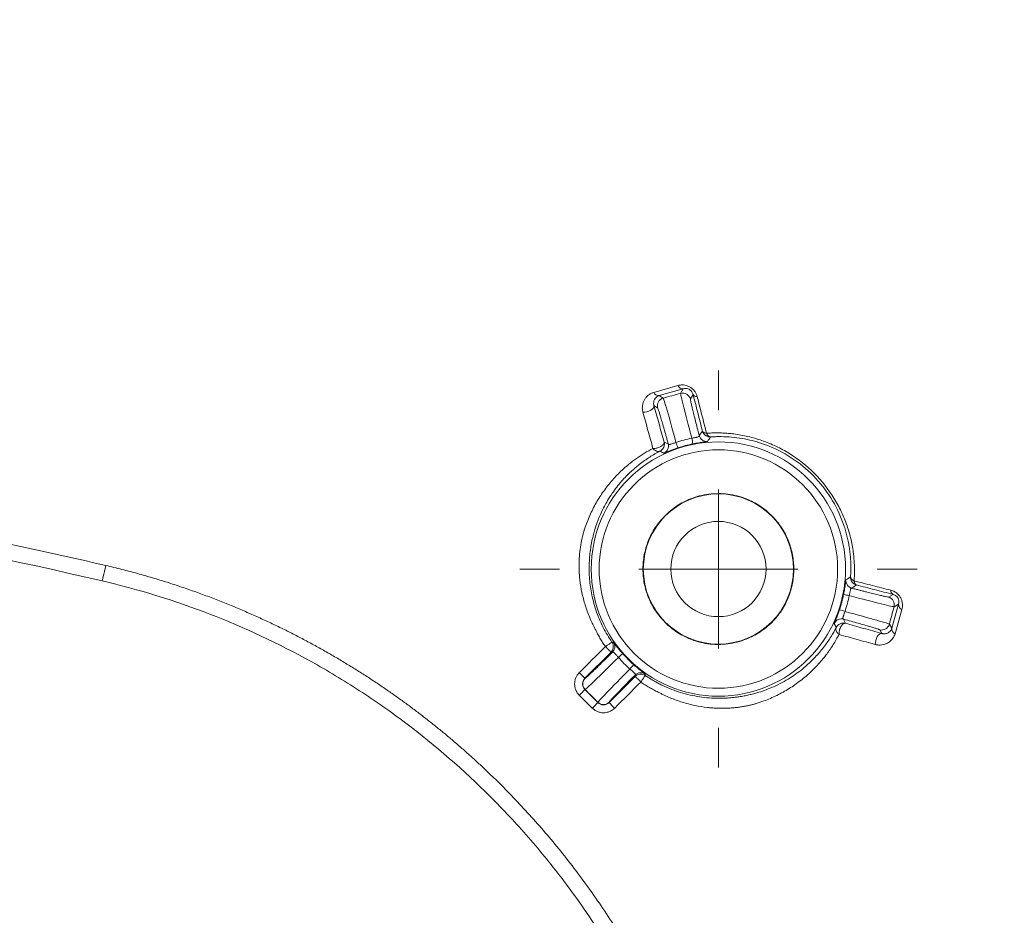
# Model space of a CAD drawing. Header units: millimetres. Extents: x 0 to 420, y 0 to 297.
# Tile 22 of 106: x 110 to 125, y 96 to 110. Entities that reach past the tile are written whole.
import ezdxf

# ---------------------------------------------------------------- set-up
doc = ezdxf.new("R2010")
doc.units = ezdxf.units.MM

# ---------------------------------------------------------------- blocks, each defined once
blk = doc.blocks.new('SW_CENTERMARKSYMBOL_5')
at = {"color": 0, "linetype": 'Continuous', "lineweight": 0}
for p, q in [((0, 2.5), (0, 3.127)), ((0, 0), (0, 1.25)), ((-2.5, 0), (-3.127, 0)), ((0, 0), (-1.25, 0)), ((0, 0), (0, -1.25)), ((0, 0), (1.25, 0)), ((2.5, 0), (3.127, 0)), ((0, -2.5), (0, -3.127))]:
    blk.add_line(p, q, dxfattribs=at)

msp = doc.modelspace()

# ---------------------------------------------------------------- linework, layer by layer
at = {"color": 7, "linetype": 'Continuous', "lineweight": 15}
for p, q in [((119.85438172, 104.03518135), (120.23411173, 104.14341593)), ((120.32030377, 104.09192497), (119.93976164, 103.98431623)), ((120.27889345, 104.02020568), (120.32030377, 104.09192497)), ((120.00480894, 103.94676531), (119.93976164, 103.98431623)), ((120.47401298, 104.00466377), (120.4319619, 103.93182689)), ((119.91643388, 103.79369313), (119.85874776, 103.82699723)), ((120.57170126, 103.35546488), (120.62257755, 103.42691595)), ((120.01840252, 103.25454677), (120.08359883, 103.22467739)), ((123.04523069, 101.00426281), (122.97377962, 100.95338279)), ((123.55014536, 100.81364716), (123.62297851, 100.85569823)), ((123.6026347, 100.3214469), (123.71024344, 100.7019853)), ((123.63852043, 100.66057498), (123.71024344, 100.7019853)), ((123.76173068, 100.61579699), (123.65349237, 100.23606325)), ((122.84299213, 100.46528036), (122.87286151, 100.40008778)), ((123.44531569, 100.24042929), (123.4120116, 100.29811913)), ((123.6026347, 100.3214469), (123.56508005, 100.38649047)), ((119.19698719, 100.10447109), (119.2185827, 100.10315234)), ((119.18231327, 99.94537884), (118.77111573, 99.53417385)), ((119.20437816, 99.94338209), (119.18231327, 99.94537884)), ((118.77111573, 99.53417385), (118.77509806, 99.53417385)), ((119.15249232, 99.15280098), (119.56369359, 99.56399853)), ((119.56369359, 99.56399853), (119.56169311, 99.58605969)), ((119.72146708, 99.60026795), (119.72278956, 99.57866872)), ((118.88736713, 99.0644222), (118.68274066, 99.26905239)), ((118.77111573, 99.35742373), (118.9757422, 99.15280098)), ((118.77111573, 99.35742373), (118.77509806, 99.35742373)), ((118.9757422, 99.15280098), (118.9757422, 99.15677959)), ((119.15249232, 99.15677959), (119.15249232, 99.15280098))]:
    msp.add_line(p, q, dxfattribs=at)
at = {"color": 7, "linetype": 'Continuous', "lineweight": 15, "flags": 128}
for points in [[(119.85874776, 103.82699723), (119.8583268, 103.8093915), (119.8493116, 103.7907278), (119.8323429, 103.77234722), (119.80863515, 103.75556106), (119.77987964, 103.74156887), (119.74813271, 103.73136902), (119.71566681, 103.72569168), (119.68479533, 103.72493917)], [(111.2295058, 101.31061578), (111.21840443, 101.26311833), (111.20772775, 101.21745372), (111.19788926, 101.17536539), (111.18926521, 101.13847757), (111.18218716, 101.10820586), (111.17692891, 101.08570511), (111.17368977, 101.07185448), (111.1725964, 101.06717551)], [(123.44531569, 100.24042929), (123.42770625, 100.24001205), (123.40904627, 100.23099685), (123.39066569, 100.21402443), (123.37387953, 100.19031668), (123.35988361, 100.16156489), (123.34968377, 100.12981797), (123.34400642, 100.09734834), (123.34325392, 100.06648058)], [(119.09393821, 100.03375018), (119.11099631, 100.0166958), (119.12740994, 100.00028217), (119.14256442, 99.98512769), (119.15589351, 99.9717986), (119.16689057, 99.96080155), (119.17514954, 99.95253885), (119.18035749, 99.94733835), (119.18231327, 99.94537884)], [(118.77111573, 99.53417385), (118.76915622, 99.53613335), (118.76395199, 99.54134131), (118.75569302, 99.54959655), (118.74469224, 99.56060106), (118.73136315, 99.57393015), (118.71620867, 99.58908463), (118.69979504, 99.60549826), (118.68274066, 99.62255264)], [(119.56369359, 99.56399853), (119.56565309, 99.56203902), (119.57085732, 99.55683107), (119.57911629, 99.54857582), (119.59011707, 99.53757877), (119.60344244, 99.52424968), (119.61860064, 99.5090952), (119.63501427, 99.49268157), (119.65206865, 99.47562719)], [(118.77111573, 99.35742373), (118.76915622, 99.35547168), (118.76395199, 99.35026372), (118.75569302, 99.34200103), (118.74469224, 99.33100397), (118.73136315, 99.31767488), (118.71620867, 99.3025204), (118.69979504, 99.28610677), (118.68274066, 99.26905239)], [(118.9757422, 99.15280098), (118.97378642, 99.15084148), (118.96857846, 99.14563352), (118.96031949, 99.13737828), (118.94931871, 99.12637377), (118.93599335, 99.11304468), (118.92083514, 99.0978902), (118.90442151, 99.08147657), (118.88736713, 99.0644222)], [(119.15249232, 99.15280098), (119.15445182, 99.15084148), (119.15965605, 99.14563352), (119.16791502, 99.13737828), (119.1789158, 99.12637377), (119.19224489, 99.11304468), (119.20739937, 99.0978902), (119.223813, 99.08147657), (119.24086738, 99.0644222)]]:
    msp.add_lwpolyline(points, dxfattribs=at)
at = {"color": 7, "linetype": 'Continuous', "lineweight": 15}
for radius in [2.0021438, 1.1825, 0.75]:
    msp.add_circle((120.87302399, 101.25470755), radius, dxfattribs=at)
for centre, radius, start, end in [((108.27022906, 88.65191262), 33.67995127, 13.157959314, 76.842040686), ((108.27022906, 88.65191262), 33.74337819, 13.157959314, 76.842040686), ((102.99010032, 66.06543611), 56.94544526, 33.959557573, 76.842040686), ((119.93337167, 104.07068555), 0.08660538, 204.207338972, 274.231277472), ((120.31380204, 104.17892658), 0.08724421, 204.018135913, 274.273834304), ((120.31120657, 103.89942714), 0.12502637, 15.019238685, 104.978136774), ((120.03721232, 103.82601004), 0.12502725, 105.020849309, 194.979825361), ((120.53464742, 104.03746836), 0.06893967, 208.414377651, 274.210024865), ((123.969972, 104.48911881), 3.96379368, 198.245208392, 199.558095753), ((116.58569659, 102.50987651), 3.9516105, 10.436674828, 11.753665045), ((120.69245878, 103.38785473), 0.12502592, 195.014597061, 274.822369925), ((119.96282067, 103.19235341), 0.12502881, 295.179370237, 14.982988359), ((123.00618512, 101.07414806), 0.12503745, 175.179926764, 254.979398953), ((123.65577367, 100.91632333), 0.06892695, 175.784509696, 241.588823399), ((122.13579601, 97.00630814), 3.91194766, 78.239232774, 79.569522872), ((123.51774328, 100.69289264), 0.12502619, 345.019689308, 74.979636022), ((124.09698553, 104.32097725), 3.93138501, 250.435756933, 251.759416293), ((123.79722759, 100.69547506), 0.08722743, 175.719730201, 245.986829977), ((122.81066754, 100.34450353), 0.12502768, 75.016580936, 154.821060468), ((123.44432918, 100.41889269), 0.12502271, 255.019299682, 344.979141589), ((123.68899614, 100.31504879), 0.08659812, 175.762966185, 245.796219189), ((119.11595152, 100.03176031), 0.12501992, 315.015692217, 34.823148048), ((121.89990004, 96.94850236), 3.90617928, 130.430715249, 131.762946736), ((116.50965986, 102.3313001), 3.98193121, 318.251250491, 319.558177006), ((118.86353752, 99.44579879), 0.12502675, 135.020866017, 224.979133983), ((119.65007573, 99.49762911), 0.12502583, 55.179116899, 134.984458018), ((119.06411726, 99.24523169), 0.1250357, 225.024962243, 314.975037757)]:
    msp.add_arc(centre, radius, start, end, dxfattribs=at)
at = {"color": 8, "linetype": 'Continuous', "lineweight": 15}
msp.add_open_spline([(150.11879656, 97.80576581), (149.31451553, 98.9467729), (147.69787497, 101.24024777), (144.94715643, 104.45502756), (141.95886818, 107.49262846), (138.72814682, 110.30868169), (135.28559364, 112.88189173), (131.65746812, 115.18498315), (127.87924165, 117.21037305), (123.97247585, 118.90512656), (121.18491372, 119.96353363), (119.68477613, 120.36809586), (119.54554025, 120.40564546)], degree=3, knots=[0, 0, 0, 0, 0.1079901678, 0.2170650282, 0.3269917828, 0.4375258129, 0.5484160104, 0.6593019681, 0.7698337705, 0.8797607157, 0.988839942, 1, 1, 1, 1], dxfattribs=at)
at = {"color": 7, "linetype": 'Continuous', "lineweight": 15}
for points, knots in [([(119.68479584, 103.72493896), (119.68268271, 103.73354495), (119.67840491, 103.75096679), (119.67551898, 103.77699307), (119.67512949, 103.80320585), (119.6781447, 103.83679385), (119.68750209, 103.87666521), (119.70696786, 103.91984275), (119.73345417, 103.9585882), (119.76705745, 103.99164746), (119.80671529, 104.01859937), (119.8386292, 104.02969866), (119.85438305, 104.03517767)], [0, 0, 0, 0, 0.0597567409, 0.1209707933, 0.1842157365, 0.2500122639, 0.3729053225, 0.4993970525, 0.6259417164, 0.7497096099, 0.8764476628, 1, 1, 1, 1]), ([(120.23411135, 104.14341541), (120.24360233, 104.14579974), (120.26215198, 104.1504598), (120.29152678, 104.15339715), (120.3272698, 104.15293845), (120.36962028, 104.14583484), (120.4178679, 104.12667738), (120.46244255, 104.09695229), (120.49854936, 104.05811512), (120.5255727, 104.01422523), (120.53488986, 103.98422854), (120.53970758, 103.96871785)], [0, 0, 0, 0, 0.08686249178, 0.1697684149, 0.24976919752, 0.37860591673, 0.49958991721, 0.62402713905, 0.74958446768, 0.8705151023, 1, 1, 1, 1]), ([(120.27889291, 104.02020424), (120.27798054, 104.01801886), (120.28144962, 103.99960153), (120.29709127, 103.93054929), (120.30897618, 103.88121252), (120.3561747, 103.69149155), (120.40223184, 103.51285514), (120.4544505, 103.31483307)], [0, 0, 0, 0, 0.25, 0.25, 0.5, 0.5, 1, 1, 1, 1]), ([(120.35324074, 104.09720014), (120.34770711, 104.09684728), (120.33586523, 104.09609218), (120.32571119, 104.09337466), (120.32030208, 104.09192702)], [0, 0, 0, 0, 0.4672939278, 1, 1, 1, 1]), ([(120.47401245, 104.00466165), (120.47206529, 104.01133757), (120.46847299, 104.02365393), (120.45839199, 104.04252597), (120.44545894, 104.05925803), (120.42414761, 104.07856058), (120.38823763, 104.09601475), (120.36605109, 104.09676624), (120.35324074, 104.09720014)], [0, 0, 0, 0, 0.15576494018, 0.28736968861, 0.39990076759, 0.50135529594, 0.7120862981, 1, 1, 1, 1]), ([(119.93976322, 103.98431724), (119.9348879, 103.98265057), (119.92453336, 103.97911079), (119.91033633, 103.97129943), (119.89728798, 103.96172416), (119.88258943, 103.94745063), (119.86887362, 103.92818068), (119.85896447, 103.90464402), (119.85374018, 103.88032178), (119.85237579, 103.85560035), (119.85678055, 103.83582975), (119.85874815, 103.82699826)], [0, 0, 0, 0, 0.0741451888, 0.1574745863, 0.2500678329, 0.3338691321, 0.5003572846, 0.6420459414, 0.7501320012, 0.8883843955, 1, 1, 1, 1]), ([(120.2054565, 103.24811533), (120.15166843, 103.44571579), (120.1022365, 103.62344941), (120.04825129, 103.81135127), (120.03387546, 103.86002091), (120.01289545, 103.92764257), (120.00669107, 103.94532707), (120.00480824, 103.94676348)], [0, 0, 0, 0, 0.5, 0.5, 0.75, 0.75, 1, 1, 1, 1]), ([(120.4319627, 103.93182936), (120.43181236, 103.93088391), (120.43151249, 103.92899812), (120.4327408, 103.91994363), (120.43520875, 103.90631901), (120.44026854, 103.88166198), (120.44976537, 103.83925585), (120.46609081, 103.7706354), (120.48688672, 103.68611581), (120.51186192, 103.58700977), (120.54008532, 103.47676133), (120.56117808, 103.39583947), (120.57170269, 103.35546206)], [0, 0, 0, 0, 0.0625697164, 0.1248018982, 0.1870634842, 0.2497208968, 0.3744280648, 0.4993724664, 0.6238215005, 0.7491638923, 0.8748408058, 1, 1, 1, 1]), ([(120.62257615, 103.42691293), (120.59788107, 103.52289882), (120.54817803, 103.71608673), (120.49883784, 103.90806717), (120.47401245, 104.00466165)], [0, 0, 0, 0, 0.4968524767, 1, 1, 1, 1]), ([(120.53970758, 103.96871785), (120.56425432, 103.87237725), (120.61305525, 103.68084427), (120.66221518, 103.48810666), (120.68664779, 103.39231557)], [0, 0, 0, 0, 0.5029974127, 1, 1, 1, 1]), ([(119.84274492, 103.15383073), (119.81651133, 103.24873255), (119.76371834, 103.43971483), (119.71121136, 103.62947389), (119.68479584, 103.72493896)], [0, 0, 0, 0, 0.4969142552, 1, 1, 1, 1]), ([(119.85874815, 103.82699826), (119.88544824, 103.73131123), (119.93852245, 103.54110536), (119.99188629, 103.34967311), (120.01840433, 103.25454484)], [0, 0, 0, 0, 0.503070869, 1, 1, 1, 1]), ([(120.08359863, 103.22467497), (120.07802606, 103.24495395), (120.06689725, 103.28545251), (120.05073851, 103.34379434), (120.03505546, 103.40006588), (120.01501827, 103.47143751), (119.99174278, 103.55336918), (119.96750808, 103.63691737), (119.94729717, 103.70464591), (119.93181783, 103.75407234), (119.92079311, 103.78644109), (119.91788711, 103.79127533), (119.91643336, 103.79369369)], [0, 0, 0, 0, 0.0626555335, 0.1251275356, 0.1877911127, 0.2510179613, 0.3761119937, 0.5008085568, 0.6255046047, 0.7504593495, 0.8751654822, 1, 1, 1, 1]), ([(120.75064021, 103.33449525), (120.74193415, 103.33450803), (120.72522303, 103.33453256), (120.70185743, 103.34066981), (120.68190936, 103.34973843), (120.66550632, 103.36087073), (120.65250475, 103.37286394), (120.64255841, 103.38484373), (120.63521967, 103.39611699), (120.63000044, 103.40618147), (120.62644906, 103.41469357), (120.62412082, 103.42141742), (120.62302774, 103.4253063), (120.62257615, 103.42691293)], [0, 0, 0, 0, 0.152398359, 0.2925259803, 0.4203719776, 0.535926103, 0.6391789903, 0.7301223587, 0.8087491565, 0.8750536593, 0.9290315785, 0.9706803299, 1, 1, 1, 1]), ([(120.62257615, 103.42691293), (120.62376181, 103.42395865), (120.62601274, 103.41835008), (120.63310755, 103.41031777), (120.64376715, 103.40297778), (120.66113392, 103.39564876), (120.67741258, 103.39352208), (120.68664779, 103.39231557)], [0, 0, 0, 0, 0.1633475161, 0.3101075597, 0.5003436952, 0.7165347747, 1, 1, 1, 1]), ([(120.68664779, 103.39231557), (120.71507982, 103.39407564), (120.77156646, 103.39757241), (120.85723976, 103.39862374), (120.94281528, 103.39652328), (121.02838505, 103.39097621), (121.15946857, 103.3772974), (121.33585282, 103.34624459), (121.55931166, 103.28203721), (121.77877609, 103.19253098), (122.06529685, 103.03661001), (122.39671327, 102.77504181), (122.65741831, 102.44301661), (122.81235654, 102.15733063), (122.90155808, 101.93752262), (122.96532054, 101.71410553), (122.99942942, 101.51893598), (123.01440763, 101.35029245), (123.01828819, 101.20828808), (123.01320182, 101.11530818), (123.010632, 101.06833138)], [0, 0, 0, 0, 0.0257167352, 0.0510920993, 0.0761584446, 0.1009491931, 0.1254987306, 0.1891326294, 0.2507910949, 0.3139442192, 0.3754868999, 0.500975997, 0.6252509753, 0.6869549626, 0.7503019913, 0.8118457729, 0.8753705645, 0.9161363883, 0.9576290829, 1, 1, 1, 1]), ([(120.68664779, 103.39231557), (120.68902, 103.38702208), (120.69399363, 103.37592362), (120.70357909, 103.36122854), (120.71474976, 103.34879361), (120.73081904, 103.33707718), (120.74290308, 103.3355031), (120.75064021, 103.33449525)], [0, 0, 0, 0, 0.15194422, 0.3185697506, 0.5005343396, 0.6802033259, 1, 1, 1, 1]), ([(77.51654182, 101.31061236), (77.71588639, 101.3567134), (78.11557692, 101.44914708), (78.71786439, 101.5817811), (79.32362103, 101.71025702), (79.93237174, 101.83393672), (80.54350765, 101.95277788), (81.1564381, 102.06660491), (81.77041247, 102.17527913), (82.38448359, 102.27867203), (82.99755209, 102.37665075), (83.60852571, 102.46909835), (84.21638276, 102.55592747), (84.82016998, 102.63707696), (85.41898214, 102.71251289), (86.01186482, 102.78220082), (86.59777059, 102.84627572), (87.17561133, 102.90488071), (87.74436789, 102.95815799), (88.30312272, 103.00625885), (88.85105515, 103.04934167), (89.38743664, 103.08757074), (89.91163102, 103.12111933), (90.42311711, 103.15015775), (90.92148201, 103.17498166), (91.40641431, 103.195891), (91.87766771, 103.21316977), (92.33504672, 103.22709042), (92.77840344, 103.23791306), (93.2076345, 103.24588621), (93.62267783, 103.25124695), (94.02352301, 103.25422199), (94.54282687, 103.25530142), (95.20260774, 103.25145552), (96.02467532, 103.23785716), (96.89789034, 103.21351481), (97.82124488, 103.17664548), (98.79302822, 103.12530775), (99.81047469, 103.05742704), (100.86960783, 102.97182519), (101.96507358, 102.86739666), (103.09031864, 102.74316367), (104.23830278, 102.59800647), (105.40205872, 102.43202031), (106.57465135, 102.2457182), (107.74905116, 102.03994896), (108.91884993, 101.81508655), (110.07935219, 101.57395213), (110.84719546, 101.39814639), (111.229506, 101.3106124)], [0, 0, 0, 0, 0.0180475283, 0.0361857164, 0.0543978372, 0.0726674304, 0.0909779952, 0.1093133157, 0.1276557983, 0.1459758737, 0.1642403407, 0.1824182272, 0.2004807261, 0.2184011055, 0.2361546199, 0.2537168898, 0.2710568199, 0.2881430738, 0.3049473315, 0.3214441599, 0.33761088, 0.3534274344, 0.3688762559, 0.383942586, 0.3986162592, 0.412889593, 0.4267563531, 0.440211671, 0.4532519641, 0.4658748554, 0.4780790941, 0.4898644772, 0.5012329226, 0.5238851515, 0.5480614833, 0.5737533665, 0.6009368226, 0.6295704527, 0.6595882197, 0.6908790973, 0.7232946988, 0.7566503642, 0.7907324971, 0.8253566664, 0.8603360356, 0.8954561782, 0.9305198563, 0.9654057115, 1, 1, 1, 1]), ([(119.84274492, 103.15383073), (119.84725024, 103.15363878), (119.85837758, 103.15316471), (119.87967894, 103.15469136), (119.90941001, 103.16011442), (119.94053286, 103.17042626), (119.97893153, 103.18907798), (120.00717599, 103.21288175), (120.01778328, 103.23452641), (120.01968238, 103.24640124), (120.01882645, 103.25185517), (120.01840433, 103.25454484)], [0, 0, 0, 0, 0.0568852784, 0.1404966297, 0.2507823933, 0.3966697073, 0.5011480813, 0.7493030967, 0.876821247, 0.9392528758, 1, 1, 1, 1]), ([(120.01840433, 103.25454484), (120.01986538, 103.24792283), (120.0220835, 103.23786941), (120.02264751, 103.22636105), (120.02267333, 103.21929974), (120.02229845, 103.21095289), (120.02011852, 103.19397319), (120.01227848, 103.16933499), (119.99214789, 103.13576193), (119.96800781, 103.11993431), (119.95319226, 103.11022038)], [0, 0, 0, 0, 0.1187808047, 0.1803305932, 0.2013997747, 0.2431923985, 0.3269791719, 0.5011891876, 0.6938634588, 1, 1, 1, 1]), ([(120.08359864, 103.22467497), (120.08468911, 103.22254639), (120.08684969, 103.21832898), (120.09442986, 103.21562449), (120.10536344, 103.21553273), (120.12430417, 103.21901879), (120.15706274, 103.23001181), (120.18886241, 103.24190769), (120.2054565, 103.24811533)], [0, 0, 0, 0, 0.1298327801, 0.2572411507, 0.3814946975, 0.501695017, 0.7399685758, 1, 1, 1, 1]), ([(120.4544505, 103.31483307), (120.46152523, 103.31599228), (120.47559322, 103.31829734), (120.49582752, 103.32183614), (120.51425426, 103.32524559), (120.53021073, 103.32853246), (120.5506249, 103.33363667), (120.57019337, 103.34200544), (120.57119085, 103.35089862), (120.57170269, 103.35546205)], [0, 0, 0, 0, 0.1059824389, 0.2107442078, 0.3125847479, 0.410054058, 0.5021258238, 0.7445212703, 1, 1, 1, 1]), ([(120.70296881, 103.26327409), (120.70250459, 103.2630479), (120.70158232, 103.26259851), (120.69568223, 103.26154167), (120.68495088, 103.25995318), (120.66697602, 103.25754972), (120.63898852, 103.25383303), (120.60415422, 103.24892872), (120.56320835, 103.242577), (120.51852955, 103.23490397), (120.48738127, 103.22875677), (120.47193173, 103.22570777)], [0, 0, 0, 0, 0.0844053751, 0.167688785, 0.2509463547, 0.3768310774, 0.5000013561, 0.6245829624, 0.7497032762, 0.8758529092, 1, 1, 1, 1]), ([(120.87302399, 103.33960684), (120.85263874, 103.33920874), (120.81150227, 103.33840538), (120.77104754, 103.33580633), (120.75064021, 103.33449525)], [0, 0, 0, 0, 0.4955515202, 1, 1, 1, 1]), ([(122.9528117, 101.13232378), (122.95460522, 101.16279758), (122.95815183, 101.22305849), (122.95839704, 101.31433046), (122.9549212, 101.40470724), (122.94748417, 101.49415772), (122.93628309, 101.58247972), (122.92140874, 101.66952803), (122.9029894, 101.75514878), (122.88113877, 101.83922074), (122.82240448, 102.03174046), (122.69075532, 102.3270222), (122.41849387, 102.69361512), (122.07065841, 102.99372066), (121.75707547, 103.16043953), (121.51907419, 103.24593754), (121.36320684, 103.28867536), (121.20251475, 103.31914677), (121.037486, 103.33780878), (120.92857703, 103.3389995), (120.8730251, 103.33960685)], [0, 0, 0, 0, 0.0305972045, 0.0605049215, 0.089736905, 0.1183079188, 0.1462338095, 0.1735315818, 0.2002194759, 0.2263170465, 0.2518452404, 0.3793424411, 0.4998651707, 0.6216712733, 0.7484892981, 0.7949646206, 0.8432249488, 0.8934062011, 0.9456289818, 1, 1, 1, 1]), ([(118.74208294, 101.80434995), (118.74650277, 101.82004584), (118.75692163, 101.85704574), (118.78102331, 101.92915977), (118.82732559, 102.05579178), (118.90519429, 102.22447964), (119.01752494, 102.41564372), (119.14808363, 102.5935411), (119.2965026, 102.75832126), (119.44312944, 102.89121852), (119.58237916, 102.99713759), (119.70828036, 103.08076414), (119.79793829, 103.12948329), (119.84274492, 103.15383073)], [0, 0, 0, 0, 0.0266268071, 0.0627673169, 0.125263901, 0.2498386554, 0.3736222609, 0.4998008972, 0.624149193, 0.7495342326, 0.8332562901, 0.9166696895, 1, 1, 1, 1]), ([(119.95319226, 103.11022038), (119.92630848, 103.09588679), (119.87107993, 103.06644065), (119.78963575, 103.01681305), (119.70696749, 102.96130839), (119.60774575, 102.88718135), (119.48493981, 102.78214818), (119.34042659, 102.63334338), (119.21925749, 102.47733187), (119.11496061, 102.31392809), (119.03424774, 102.16099637), (118.96994763, 102.00581301), (118.93065073, 101.88707702), (118.90415454, 101.79219884), (118.88192439, 101.6979962), (118.85547298, 101.55311592), (118.83497257, 101.35315759), (118.83948963, 101.10200383), (118.8770191, 100.83860485), (118.93515976, 100.62911723), (119.00125018, 100.45806624), (119.0573503, 100.33732492), (119.12359193, 100.21588822), (119.17252271, 100.1416105), (119.1969881, 100.10447164)], [0, 0, 0, 0, 0.0292154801, 0.0600186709, 0.0924097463, 0.126388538, 0.1817475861, 0.252509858, 0.3331560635, 0.3789930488, 0.4462047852, 0.5044886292, 0.5436921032, 0.567480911, 0.5990803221, 0.6304105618, 0.6911983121, 0.7542602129, 0.8116011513, 0.8771805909, 0.9043763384, 0.93847188, 0.96923594, 1, 1, 1, 1]), ([(120.87302399, 99.3775447), (120.37518354, 99.3775447), (119.89769577, 99.57532661), (119.19364306, 100.27937933), (118.99586115, 100.7568671), (118.99586115, 101.752548), (119.19364306, 102.23003576), (119.89769577, 102.93408848), (120.37518354, 103.13187039), (120.87302399, 103.13187039)], [0, 0, 0, 0, 0.25, 0.25, 0.5, 0.5, 0.75, 0.75, 1, 1, 1, 1]), ([(119.95319226, 103.11022038), (119.94898702, 103.10858121), (119.93926524, 103.10479172), (119.92067017, 103.10391988), (119.89466769, 103.11025062), (119.86662661, 103.12729521), (119.84968031, 103.14612465), (119.84274492, 103.15383073)], [0, 0, 0, 0, 0.127179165, 0.2940164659, 0.5006244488, 0.7956270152, 1, 1, 1, 1]), ([(120.23487996, 103.16218994), (120.22494728, 103.15882366), (120.20506913, 103.15208676), (120.17580208, 103.14162573), (120.14322727, 103.12955679), (120.10887268, 103.11622884), (120.07630831, 103.10308772), (120.05018019, 103.09229882), (120.0314234, 103.08458338), (120.01902317, 103.07970011), (120.01701874, 103.0793703), (120.01601282, 103.07920479)], [0, 0, 0, 0, 0.082800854, 0.1657082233, 0.2504849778, 0.3752828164, 0.4995795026, 0.6224133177, 0.7486337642, 0.8738514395, 1, 1, 1, 1]), ([(120.87302399, 103.13187039), (121.90905834, 103.13187039), (122.75018683, 102.29074189), (122.75018683, 100.2186732), (121.90905834, 99.3775447), (120.87302399, 99.3775447)], [0, 0, 0, 0, 0.5, 0.5, 1, 1, 1, 1]), ([(94.37302399, 103.00470679), (97.20094086, 103.00470556), (100.01481321, 102.84270243), (105.6147614, 102.19790374), (108.40086679, 101.71513387), (111.1725969, 101.06717584)], [0, 0, 0, 0, 0.5, 0.5, 1, 1, 1, 1]), ([(120.87302399, 100.06720755), (120.84799997, 100.06764896), (120.79814516, 100.06852839), (120.72384141, 100.07573374), (120.65040617, 100.08726477), (120.5778449, 100.10353155), (120.5061531, 100.1244315), (120.38330926, 100.16873112), (120.21623396, 100.25481541), (120.0277314, 100.40927324), (119.87316464, 100.597885), (119.76430861, 100.80902158), (119.69926704, 101.03076851), (119.67865699, 101.2546194), (119.69924895, 101.47855657), (119.76424242, 101.70022935), (119.87311631, 101.91145002), (120.0276005, 102.10002027), (120.21617373, 102.25453388), (120.40537011, 102.35214721), (120.57684686, 102.40791029), (120.72375447, 102.43695153), (120.82312808, 102.44045063), (120.87302399, 102.44220755)], [0, 0, 0, 0, 0.0201451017, 0.0401346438, 0.0600479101, 0.0799650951, 0.0999663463, 0.120130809, 0.1850761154, 0.250093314, 0.3150386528, 0.3800558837, 0.4400067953, 0.500028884, 0.5599798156, 0.620001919, 0.6849472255, 0.749964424, 0.8149097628, 0.8799269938, 0.9200427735, 0.9598531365, 1, 1, 1, 1]), ([(120.87302399, 102.44220755), (120.89804801, 102.44176613), (120.94790282, 102.4408867), (121.02220656, 102.43368135), (121.0956418, 102.42215032), (121.16820307, 102.40588354), (121.23989488, 102.38498359), (121.36273872, 102.34068397), (121.52981402, 102.25459968), (121.71831658, 102.10014185), (121.87288334, 101.91153009), (121.98173936, 101.70039352), (122.04678094, 101.47864658), (122.06739099, 101.25479569), (122.04679903, 101.03085852), (121.98180556, 100.80918574), (121.87293167, 100.59796507), (121.71844748, 100.40939482), (121.52987425, 100.25488121), (121.34067786, 100.15726789), (121.16920112, 100.1015048), (121.0222935, 100.07246356), (120.9229199, 100.06896446), (120.87302399, 100.06720755)], [0, 0, 0, 0, 0.0201451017, 0.0401346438, 0.0600479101, 0.0799650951, 0.0999663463, 0.120130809, 0.1850761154, 0.250093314, 0.3150386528, 0.3800558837, 0.4400067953, 0.500028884, 0.5599798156, 0.620001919, 0.6849472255, 0.749964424, 0.8149097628, 0.8799269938, 0.9200427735, 0.9598531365, 1, 1, 1, 1]), ([(118.93430062, 100.3074879), (118.92657525, 100.32282883), (118.91111287, 100.35353381), (118.88038425, 100.41489718), (118.83228648, 100.52466093), (118.77325734, 100.68584309), (118.72151991, 100.88412845), (118.69188491, 101.06873852), (118.67959612, 101.23581875), (118.6797981, 101.38553883), (118.6908623, 101.53182139), (118.71156953, 101.67455338), (118.73175085, 101.76039978), (118.74208294, 101.80434995)], [0, 0, 0, 0, 0.0313214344, 0.0626900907, 0.1251292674, 0.2497725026, 0.3754730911, 0.4998031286, 0.5951424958, 0.6915729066, 0.790301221, 0.8926420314, 1, 1, 1, 1]), ([(111.229506, 101.3106124), (111.31342901, 101.29051733), (111.47943561, 101.25076764), (111.7242898, 101.1856894), (111.96282497, 101.11766471), (112.19527495, 101.04643586), (112.42199201, 100.97227892), (112.64328872, 100.89532681), (112.85947973, 100.81574672), (113.07086652, 100.73368975), (113.27772817, 100.64933136), (113.4802633, 100.56275674), (113.67861696, 100.47402768), (113.87292308, 100.38321834), (114.06331194, 100.29039954), (114.24991152, 100.19564148), (114.43284725, 100.09901318), (114.61224187, 100.00058221), (114.78821465, 99.90041735), (114.96087397, 99.79858456), (115.130302, 99.69512285), (115.2965758, 99.59007671), (115.45977001, 99.48348969), (115.61995806, 99.37540502), (115.77721203, 99.26586529), (115.93160279, 99.15491274), (116.08319961, 99.0425886), (116.23207083, 98.92893587), (116.37827663, 98.81399257), (116.52185804, 98.69777876), (116.66285566, 98.5803188), (116.80130887, 98.46163641), (116.93725669, 98.34175548), (117.07073765, 98.22069974), (117.2017897, 98.09849302), (117.33045074, 97.97515864), (117.50187471, 97.80627098), (117.71448868, 97.58787124), (117.96545175, 97.31497653), (118.21145215, 97.0315263), (118.45227037, 96.7371736), (118.68772177, 96.43156657), (118.91752818, 96.11422485), (119.14129033, 95.7845314), (119.35863179, 95.44185372), (119.56917945, 95.08552037), (119.77254188, 94.7147448), (119.96807356, 94.32849239), (120.15516758, 93.9256634), (120.33318344, 93.50504287), (120.5016872, 93.06508704), (120.65873908, 92.603303), (120.80460529, 92.1173641), (120.88688908, 91.78235158), (120.92892787, 91.61119369)], [0, 0, 0, 0, 0.0179165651, 0.0354404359, 0.0525980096, 0.0694146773, 0.0859147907, 0.1021216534, 0.118057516, 0.1337435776, 0.1491994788, 0.164439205, 0.1794736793, 0.1943134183, 0.2089685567, 0.2234488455, 0.2377636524, 0.2519219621, 0.2659323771, 0.279802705, 0.2935394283, 0.3071486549, 0.3206362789, 0.3340079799, 0.3472692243, 0.3604252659, 0.3734811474, 0.3864417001, 0.3993113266, 0.4120938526, 0.4247929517, 0.4374121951, 0.4499550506, 0.4624248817, 0.4748249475, 0.4871584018, 0.4994282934, 0.524787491, 0.5504336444, 0.5763949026, 0.6027013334, 0.6293850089, 0.6564831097, 0.6840394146, 0.71210173, 0.7407217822, 0.769959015, 0.7998879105, 0.830591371, 0.8621593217, 0.894700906, 0.9283852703, 0.9634120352, 1, 1, 1, 1]), ([(111.1725969, 101.06717584), (111.75262925, 100.93157904), (112.31634474, 100.7571421), (113.41239544, 100.33376818), (113.94473968, 100.08481907), (114.71934489, 99.65457658), (114.97420334, 99.50122708), (115.47270341, 99.17689512), (115.71489222, 99.00692877), (116.42082007, 98.47423076), (116.86401632, 98.08880597), (117.48801955, 97.46560776), (117.68919792, 97.25033813), (118.07766884, 96.80445955), (118.26564279, 96.57291807), (118.80246121, 95.86212604), (119.12366211, 95.36833567), (119.69511187, 94.34220312), (119.9453577, 93.8098593), (120.37312914, 92.70565913), (120.55023485, 92.13286029), (120.68549138, 91.55428435)], [0, 0, 0, 0, 0.125, 0.125, 0.25, 0.25, 0.3125, 0.3125, 0.375, 0.375, 0.5, 0.5, 0.5625, 0.5625, 0.625, 0.625, 0.75, 0.75, 0.875, 0.875, 1, 1, 1, 1]), ([(122.84402421, 100.85361528), (122.84607527, 100.86390038), (122.85018001, 100.88448382), (122.85575402, 100.91506034), (122.86158942, 100.94930542), (122.86722438, 100.98572134), (122.87212602, 101.02049348), (122.87584661, 101.04851554), (122.87854324, 101.06861712), (122.88051432, 101.08179767), (122.88123091, 101.08369845), (122.88159054, 101.08465237)], [0, 0, 0, 0, 0.0828008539, 0.1657082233, 0.2504849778, 0.3752828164, 0.4995795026, 0.6224133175, 0.7486337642, 0.8738514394, 1, 1, 1, 1]), ([(123.04522939, 101.00425971), (123.03810526, 101.00656902), (123.0247035, 101.01091324), (123.00755397, 101.02096129), (122.99409334, 101.03153271), (122.98396878, 101.04184789), (122.96943393, 101.06009322), (122.95866254, 101.08245775), (122.95369783, 101.10637838), (122.95274386, 101.11737378), (122.95258882, 101.12351242), (122.95259693, 101.12751667), (122.95272276, 101.13033308), (122.9528117, 101.13232378)], [0, 0, 0, 0, 0.1313212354, 0.2470390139, 0.3471394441, 0.4316109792, 0.5004446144, 0.7570961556, 0.8567126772, 0.9293483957, 0.9504933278, 0.9650076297, 1, 1, 1, 1]), ([(122.9528117, 101.13232378), (122.95279869, 101.13099651), (122.95276805, 101.12787061), (122.95355921, 101.12231534), (122.95671989, 101.11119378), (122.96573203, 101.09755884), (122.98364338, 101.0813675), (123.00065099, 101.07315244), (123.010632, 101.06833138)], [0, 0, 0, 0, 0.0516758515, 0.1217033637, 0.2463365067, 0.5003556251, 0.7067808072, 1, 1, 1, 1]), ([(123.010632, 101.06833138), (123.1064231, 101.04389877), (123.29916071, 100.99473884), (123.49069369, 100.94593792), (123.58703429, 100.92139118)], [0, 0, 0, 0, 0.4970025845, 1, 1, 1, 1]), ([(123.010632, 101.06833138), (123.01132024, 101.06239673), (123.01272471, 101.05028612), (123.01745236, 101.03433001), (123.02427313, 101.02050969), (123.03340659, 101.00948007), (123.04120177, 101.00603811), (123.04522939, 101.00425971)], [0, 0, 0, 0, 0.1796147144, 0.3665321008, 0.5640994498, 0.774778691, 1, 1, 1, 1]), ([(122.9737785, 100.95338624), (122.97138986, 100.95350616), (122.96665718, 100.95374374), (122.96052495, 100.94853137), (122.95497868, 100.93910849), (122.94852734, 100.92096231), (122.94166829, 100.88709604), (122.93607058, 100.85360878), (122.93314952, 100.83613406)], [0, 0, 0, 0, 0.1298327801, 0.2572411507, 0.3814946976, 0.501695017, 0.7399685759, 1, 1, 1, 1]), ([(122.9737785, 100.95338625), (122.9941269, 100.94807274), (123.03476408, 100.9374613), (123.09336896, 100.92228426), (123.14994307, 100.90773041), (123.22177131, 100.88939732), (123.30436397, 100.86858865), (123.38883617, 100.84780241), (123.45759626, 100.8314413), (123.50814047, 100.8201336), (123.541685, 100.81349691), (123.54732457, 100.81359646), (123.5501458, 100.81364626)], [0, 0, 0, 0, 0.0626555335, 0.1251275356, 0.1877911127, 0.2510179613, 0.3761119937, 0.5008085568, 0.6255046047, 0.7504593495, 0.8751654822, 1, 1, 1, 1]), ([(123.62297811, 100.85569602), (123.52638363, 100.88052141), (123.33440318, 100.9298616), (123.14121528, 100.97956464), (123.04522939, 101.00425971)], [0, 0, 0, 0, 0.5031475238, 1, 1, 1, 1]), ([(123.58703429, 100.92139118), (123.59746997, 100.91833882), (123.61777689, 100.9123992), (123.64750256, 100.89803736), (123.68042848, 100.87656198), (123.71498652, 100.84440767), (123.74474003, 100.80002581), (123.76405942, 100.75175028), (123.77203036, 100.70412586), (123.77158994, 100.65770075), (123.76508594, 100.63005285), (123.76173186, 100.61579495)], [0, 0, 0, 0, 0.0874099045, 0.1700919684, 0.2500803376, 0.3751667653, 0.4993531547, 0.6203496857, 0.749419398, 0.8707766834, 1, 1, 1, 1]), ([(122.93314952, 100.83613406), (123.13117057, 100.78391566), (123.30980837, 100.73785816), (123.49952875, 100.69065979), (123.54886582, 100.67877481), (123.61791789, 100.6631332), (123.6363353, 100.6596641), (123.63852069, 100.66057647)], [0, 0, 0, 0, 0.5, 0.5, 0.75, 0.75, 1, 1, 1, 1]), ([(123.7155166, 100.73492431), (123.71540803, 100.74169407), (123.71520739, 100.75420479), (123.71068176, 100.77443741), (123.70303784, 100.79336187), (123.68821382, 100.81735367), (123.65742475, 100.84505325), (123.63556187, 100.85180809), (123.62297811, 100.85569602)], [0, 0, 0, 0, 0.1560169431, 0.2883237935, 0.4011541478, 0.5012443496, 0.7129281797, 1, 1, 1, 1]), ([(122.69752123, 100.39769637), (122.69755745, 100.3982115), (122.69762941, 100.3992349), (122.6996642, 100.40487296), (122.7036542, 100.41496082), (122.71056018, 100.43172923), (122.72133517, 100.45782546), (122.73450507, 100.49044501), (122.74947725, 100.52908103), (122.76517162, 100.57161052), (122.77542213, 100.60165933), (122.78050638, 100.61656352)], [0, 0, 0, 0, 0.08440537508, 0.16768878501, 0.25094635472, 0.37683107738, 0.50000135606, 0.62458296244, 0.74970327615, 0.87585290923, 1, 1, 1, 1]), ([(123.71024348, 100.70198564), (123.71169112, 100.70739476), (123.71440864, 100.7175488), (123.71516375, 100.72939067), (123.7155166, 100.73492431)], [0, 0, 0, 0, 0.5327060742, 1, 1, 1, 1]), ([(122.86643177, 100.58714006), (122.86389831, 100.58043355), (122.85886056, 100.5670978), (122.8518081, 100.54780497), (122.8455474, 100.53014222), (122.84041568, 100.51468008), (122.83462897, 100.49444879), (122.8320923, 100.4733176), (122.83929528, 100.46800718), (122.84299141, 100.46528219)], [0, 0, 0, 0, 0.1059824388, 0.2107442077, 0.3125847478, 0.4100540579, 0.5021258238, 0.7445212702, 1, 1, 1, 1]), ([(123.41201013, 100.29811692), (123.41126652, 100.29871984), (123.40978332, 100.29992243), (123.40132773, 100.30338593), (123.3882945, 100.30806093), (123.36441099, 100.31600753), (123.32293779, 100.3289861), (123.25534801, 100.34915809), (123.17175394, 100.3734081), (123.073438, 100.40133196), (122.96384835, 100.432014), (122.88322159, 100.45420806), (122.84299141, 100.46528219)], [0, 0, 0, 0, 0.0625697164, 0.1248018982, 0.1870634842, 0.2497208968, 0.3744280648, 0.4993724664, 0.6238215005, 0.7491638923, 0.8748408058, 1, 1, 1, 1]), ([(123.56507992, 100.3864918), (123.56364351, 100.38837463), (123.5459591, 100.39457898), (123.47833728, 100.41555904), (123.42966792, 100.42993479), (123.24176548, 100.48392016), (123.06403324, 100.53335171), (122.86643177, 100.58714006)], [0, 0, 0, 0, 0.25, 0.25, 0.5, 0.5, 1, 1, 1, 1]), ([(119.09394006, 100.03375147), (119.07919649, 100.05572209), (119.04973841, 100.09962001), (119.00871557, 100.16746841), (118.96986386, 100.23658248), (118.94616276, 100.28383736), (118.93430062, 100.3074879)], [0, 0, 0, 0, 0.2502476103, 0.5000017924, 0.7497564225, 1, 1, 1, 1]), ([(120.87302399, 99.21990856), (120.89757525, 99.22001476), (120.94643282, 99.22022611), (121.01768283, 99.22369544), (121.08679024, 99.22920187), (121.15359314, 99.2367621), (121.22392614, 99.24694921), (121.29714764, 99.26015069), (121.37209447, 99.27654102), (121.4425543, 99.29454135), (121.56741649, 99.33084405), (121.76128353, 99.40409446), (122.00004006, 99.5327797), (122.19267625, 99.67352521), (122.32554841, 99.79318966), (122.43451761, 99.90490885), (122.54118573, 100.0330472), (122.64576584, 100.18355728), (122.70206224, 100.28647604), (122.72853683, 100.3348758)], [0, 0, 0, 0, 0.0251993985, 0.0501473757, 0.0749012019, 0.0995194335, 0.1240615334, 0.1552734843, 0.1867719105, 0.2181024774, 0.2493859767, 0.3625068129, 0.4999821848, 0.6251423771, 0.695679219, 0.7496041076, 0.8424322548, 0.9259003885, 1, 1, 1, 1]), ([(122.77214716, 100.22442849), (122.76613419, 100.22967021), (122.75492075, 100.23944536), (122.74268314, 100.25481868), (122.73429776, 100.26797782), (122.72797259, 100.28127806), (122.72385892, 100.29498415), (122.72259974, 100.30938609), (122.72373659, 100.32261567), (122.7268918, 100.33067428), (122.72853683, 100.3348758)], [0, 0, 0, 0, 0.1566377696, 0.2921099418, 0.4062350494, 0.4999804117, 0.6340283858, 0.7563204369, 0.8729525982, 1, 1, 1, 1]), ([(122.72853683, 100.3348758), (122.74026512, 100.35851965), (122.76193446, 100.38099298), (122.8161791, 100.40550307), (122.84736602, 100.40691249), (122.8728613, 100.40008787)], [0, 0, 0, 0, 0.5, 0.5, 1, 1, 1, 1]), ([(122.8728613, 100.40008787), (122.87014587, 100.40051387), (122.86368982, 100.40152669), (122.85168501, 100.39910064), (122.83534716, 100.39032676), (122.8179248, 100.37301501), (122.79521763, 100.3395908), (122.77416423, 100.28585441), (122.77279218, 100.24407129), (122.77214716, 100.22442849)], [0, 0, 0, 0, 0.0608367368, 0.144642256, 0.2514483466, 0.3949436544, 0.5024763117, 0.7661076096, 1, 1, 1, 1]), ([(122.8728613, 100.40008787), (122.96798956, 100.37356983), (123.15942182, 100.32020599), (123.34962768, 100.26713178), (123.44531471, 100.24043168)], [0, 0, 0, 0, 0.49692913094, 1, 1, 1, 1]), ([(123.44531471, 100.24043168), (123.45104407, 100.2390169), (123.4634439, 100.23595493), (123.48179771, 100.23471369), (123.50143433, 100.23591914), (123.52300065, 100.24070053), (123.54653693, 100.250573), (123.56581564, 100.26427908), (123.58179214, 100.28086803), (123.59400376, 100.29790134), (123.59991925, 100.31404082), (123.6026337, 100.32144675)], [0, 0, 0, 0, 0.07161733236, 0.1549985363, 0.25037931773, 0.35833557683, 0.49996800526, 0.66647434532, 0.75018121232, 0.885365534, 1, 1, 1, 1]), ([(122.77214716, 100.22442849), (122.75772012, 100.19735985), (122.72886667, 100.14322376), (122.68174921, 100.06511918), (122.63190534, 99.9892941), (122.57909794, 99.91593696), (122.49615734, 99.81014374), (122.37719614, 99.67878415), (122.21308422, 99.53079329), (122.03551896, 99.40022526), (121.84396769, 99.28746366), (121.6747826, 99.20926736), (121.5476601, 99.16276935), (121.47541473, 99.13861964), (121.4383805, 99.12819138), (121.4226653, 99.12376622)], [0, 0, 0, 0, 0.0500562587, 0.100110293, 0.1502124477, 0.2004116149, 0.2507550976, 0.3753910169, 0.499024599, 0.6253273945, 0.7492554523, 0.8745070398, 0.9371758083, 0.9733410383, 1, 1, 1, 1]), ([(123.3432554, 100.06647941), (123.24779032, 100.09289492), (123.05803126, 100.1454019), (122.86704898, 100.1981949), (122.77214716, 100.22442849)], [0, 0, 0, 0, 0.5030857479, 1, 1, 1, 1]), ([(123.65349411, 100.23606661), (123.65010729, 100.225581), (123.6433445, 100.2046434), (123.62876868, 100.17632828), (123.6110359, 100.15052773), (123.58985614, 100.12742799), (123.56532736, 100.1069745), (123.53394273, 100.08680144), (123.49522362, 100.06922868), (123.44740988, 100.05813825), (123.39674969, 100.05511269), (123.36069808, 100.0627731), (123.3432554, 100.06647941)], [0, 0, 0, 0, 0.0812261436, 0.1621917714, 0.2437806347, 0.3268490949, 0.4122012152, 0.500570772, 0.6267294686, 0.7494066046, 0.8787565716, 1, 1, 1, 1]), ([(119.09394006, 100.03375147), (119.10144951, 100.03893972), (119.11425109, 100.0477843), (119.13378627, 100.0610564), (119.15085776, 100.07287477), (119.17280902, 100.08784118), (119.19231243, 100.10125805), (119.19552395, 100.10346533), (119.1969881, 100.10447164)], [0, 0, 0, 0, 0.1412557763, 0.2408029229, 0.3818411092, 0.5011957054, 0.7725922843, 1, 1, 1, 1]), ([(119.1969881, 100.10447164), (119.20132288, 100.0973172), (119.20859086, 100.08532159), (119.21453768, 100.06762498), (119.21727904, 100.05487865), (119.2184787, 100.04511965), (119.21884377, 100.03858734), (119.21893358, 100.03353532), (119.21882548, 100.02847644), (119.21830169, 100.01970402), (119.21565316, 100.00254965), (119.20876241, 99.98262056), (119.1969963, 99.96176014), (119.1876376, 99.95131636), (119.18231495, 99.94537658)], [0, 0, 0, 0, 0.1444323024, 0.2421648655, 0.3216799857, 0.370068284, 0.4123133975, 0.4350387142, 0.4578225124, 0.5002792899, 0.5872149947, 0.757819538, 0.8622626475, 1, 1, 1, 1]), ([(119.21858192, 100.10315217), (119.21900992, 100.10286324), (119.21986024, 100.10228922), (119.22372554, 100.09770802), (119.23046689, 100.08920864), (119.24153577, 100.07484368), (119.25874827, 100.05246415), (119.28041267, 100.02474891), (119.30638636, 99.99246461), (119.3353708, 99.95760814), (119.35626857, 99.93370654), (119.36663386, 99.92185135)], [0, 0, 0, 0, 0.0844053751, 0.167688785, 0.2509463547, 0.3768310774, 0.5000013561, 0.6245829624, 0.7497032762, 0.8758529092, 1, 1, 1, 1]), ([(118.77509913, 99.53417636), (118.77599308, 99.53451888), (118.77777616, 99.53520208), (118.78500343, 99.54079308), (118.79556872, 99.54974269), (118.81439243, 99.56645312), (118.8463688, 99.59588068), (118.89763314, 99.64432915), (118.9604313, 99.70459873), (119.03377205, 99.77578091), (119.1151383, 99.85534731), (119.1746723, 99.9140751), (119.20437786, 99.94337839)], [0, 0, 0, 0, 0.0625697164, 0.1248018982, 0.1870634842, 0.2497208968, 0.3744280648, 0.4993724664, 0.6238215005, 0.7491638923, 0.8748408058, 1, 1, 1, 1]), ([(118.77509913, 99.35742659), (118.77744791, 99.35772914), (118.79166325, 99.36994212), (118.84364342, 99.41801431), (118.88042786, 99.45297533), (119.02113178, 99.58871093), (119.15280688, 99.71791579), (119.29818969, 99.86214951)], [0, 0, 0, 0, 0.25, 0.25, 0.5, 0.5, 1, 1, 1, 1]), ([(119.29818969, 99.86214951), (119.29364843, 99.86769681), (119.28461819, 99.8787275), (119.27143635, 99.89448153), (119.2592703, 99.90873483), (119.24844556, 99.9209101), (119.2338181, 99.93603718), (119.21678629, 99.94879959), (119.20858584, 99.94521684), (119.20437787, 99.94337839)], [0, 0, 0, 0, 0.10598243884, 0.2107442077, 0.3125847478, 0.41005405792, 0.50212582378, 0.74452127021, 1, 1, 1, 1]), ([(119.48046595, 99.67987325), (119.33623296, 99.53449118), (119.2070271, 99.40281506), (119.07129192, 99.26211158), (119.03633069, 99.22532692), (118.98825862, 99.17334687), (118.97604559, 99.15913147), (118.97574303, 99.15678269)], [0, 0, 0, 0, 0.5, 0.5, 0.75, 0.75, 1, 1, 1, 1]), ([(119.56169483, 99.58606142), (119.562993, 99.58807009), (119.56556509, 99.59204991), (119.56411716, 99.59996677), (119.55872984, 99.60948142), (119.54624046, 99.62414154), (119.52034094, 99.64701478), (119.49413897, 99.66860617), (119.48046595, 99.67987325)], [0, 0, 0, 0, 0.1298327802, 0.2572411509, 0.3814946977, 0.501695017, 0.7399685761, 1, 1, 1, 1]), ([(119.54016779, 99.74831741), (119.54804942, 99.7413986), (119.56382282, 99.72755206), (119.58751586, 99.70743657), (119.61425528, 99.68526043), (119.64297491, 99.66217245), (119.67063764, 99.64054144), (119.69304517, 99.62330827), (119.70910533, 99.61092214), (119.71953448, 99.60262486), (119.72082231, 99.60105388), (119.72146861, 99.60026548)], [0, 0, 0, 0, 0.0828008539, 0.1657082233, 0.2504849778, 0.3752828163, 0.4995795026, 0.6224133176, 0.7486337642, 0.8738514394, 1, 1, 1, 1]), ([(118.68273984, 99.2690517), (118.67532505, 99.27704368), (118.66051614, 99.29300538), (118.64250287, 99.32055846), (118.62564682, 99.35494531), (118.61272727, 99.39688174), (118.60793865, 99.44567952), (118.61268063, 99.49458043), (118.62729891, 99.54161023), (118.64994056, 99.5857858), (118.67183063, 99.61032287), (118.68273984, 99.62255125)], [0, 0, 0, 0, 0.0833132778, 0.1663944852, 0.2507890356, 0.3758896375, 0.4998954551, 0.6237180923, 0.7492189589, 0.8750199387, 1, 1, 1, 1]), ([(118.77111472, 99.53417636), (118.76565596, 99.52806323), (118.75473967, 99.51583837), (118.74330141, 99.49389734), (118.73608601, 99.47035131), (118.73368513, 99.44580148), (118.73608601, 99.42125164), (118.74330141, 99.39770561), (118.75473967, 99.37576458), (118.76565596, 99.36353972), (118.77111472, 99.35742659)], [0, 0, 0, 0, 0.12503340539, 0.25003817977, 0.37502386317, 0.49999999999, 0.62497613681, 0.74996182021, 0.8749665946, 1, 1, 1, 1]), ([(119.56169483, 99.58606142), (119.54691901, 99.57109595), (119.51741063, 99.54120883), (119.47496449, 99.49804403), (119.43407343, 99.45632634), (119.38228239, 99.40328781), (119.32296522, 99.34216481), (119.26272772, 99.27940285), (119.21417853, 99.22803542), (119.17911367, 99.18991671), (119.15659386, 99.16418464), (119.15386029, 99.15925085), (119.1524928, 99.15678269)], [0, 0, 0, 0, 0.06265553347, 0.1251275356, 0.18779111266, 0.25101796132, 0.37611199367, 0.50080855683, 0.6255046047, 0.75045934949, 0.87516548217, 1, 1, 1, 1]), ([(119.56369303, 99.5639985), (119.58252492, 99.58282086), (119.61061501, 99.59729865), (119.67056697, 99.60282795), (119.70083122, 99.59373212), (119.72278809, 99.57867165)], [0, 0, 0, 0, 0.5, 0.5, 1, 1, 1, 1]), ([(119.72278809, 99.57867165), (119.72248113, 99.57822104), (119.72186161, 99.57731155), (119.71778454, 99.57139599), (119.71122555, 99.56188605), (119.70037975, 99.54587302), (119.68073118, 99.51832914), (119.66265128, 99.49139182), (119.65206791, 99.47562362)], [0, 0, 0, 0, 0.11909076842, 0.24036203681, 0.36696940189, 0.50131335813, 0.70808562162, 1, 1, 1, 1]), ([(119.72278809, 99.57867165), (119.75221253, 99.55911147), (119.80493231, 99.52406548), (119.87752482, 99.48192216), (119.93197596, 99.45263616), (119.96745417, 99.43471578), (120.03415439, 99.40218632), (120.13350905, 99.35912853), (120.28067765, 99.30808157), (120.42545512, 99.26946474), (120.57727021, 99.24106962), (120.72632898, 99.22368175), (120.82491062, 99.2211461), (120.87302399, 99.21990856)], [0, 0, 0, 0, 0.08586327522, 0.15384128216, 0.20393201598, 0.23613399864, 0.25044627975, 0.38431614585, 0.4989774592, 0.6290456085, 0.74910207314, 0.87754774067, 1, 1, 1, 1]), ([(119.92580329, 99.31598469), (119.90215284, 99.3278468), (119.85489814, 99.35154783), (119.78578434, 99.39039942), (119.71793621, 99.43142212), (119.67403845, 99.4608801), (119.65206791, 99.47562362)], [0, 0, 0, 0, 0.2502435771, 0.49999820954, 0.749752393, 1, 1, 1, 1]), ([(121.4226653, 99.12376622), (121.40272252, 99.11886525), (121.363321, 99.10918227), (121.30108956, 99.0964931), (121.23777121, 99.08555459), (121.17325642, 99.07656716), (121.1077701, 99.06959474), (121.04143146, 99.06472459), (120.97436932, 99.06202671), (120.90669253, 99.06156505), (120.83849976, 99.06339595), (120.76987325, 99.06756726), (120.65807858, 99.078199), (120.50134929, 99.10343719), (120.3034123, 99.15518792), (120.14254591, 99.21415274), (120.03309123, 99.26212591), (119.97183075, 99.29280819), (119.94116698, 99.30824851), (119.92580329, 99.31598469)], [0, 0, 0, 0, 0.0496074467, 0.0980108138, 0.1453484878, 0.1917557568, 0.2373645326, 0.2823030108, 0.3266953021, 0.3706610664, 0.4143151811, 0.4577674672, 0.5011224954, 0.6252841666, 0.7508478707, 0.8751061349, 0.9374100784, 0.9686401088, 1, 1, 1, 1]), ([(119.24086769, 99.0644234), (119.23285594, 99.05699288), (119.21687041, 99.04216706), (119.18931187, 99.02416251), (119.15492539, 99.00730982), (119.11301213, 98.99441071), (119.06419546, 98.98962163), (119.01531722, 98.99436713), (118.96826575, 99.00900199), (118.92410585, 99.03163308), (118.89957379, 99.05352922), (118.88736815, 99.0644234)], [0, 0, 0, 0, 0.0835053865, 0.1666149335, 0.2507876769, 0.3760711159, 0.4998927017, 0.6238743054, 0.7492165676, 0.8752256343, 1, 1, 1, 1]), ([(118.97574303, 99.15279828), (118.98185616, 99.14733951), (118.99408103, 99.13642323), (119.01602205, 99.12498497), (119.03956808, 99.11776957), (119.06411792, 99.11536869), (119.08866776, 99.11776957), (119.11221378, 99.12498497), (119.13415481, 99.13642323), (119.14637967, 99.14733951), (119.1524928, 99.15279828)], [0, 0, 0, 0, 0.1250334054, 0.2500381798, 0.3750238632, 0.5, 0.6249761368, 0.7499618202, 0.8749665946, 1, 1, 1, 1])]:
    msp.add_open_spline(points, degree=3, knots=knots, dxfattribs=at)
for points in [[(120.00480824, 103.94676348), (120.05049133, 103.95899498), (120.14185751, 103.98345799), (120.23321445, 104.00795549), (120.27889291, 104.02020424)], [(120.2054565, 103.24811543), (120.28682086, 103.27516093), (120.37047695, 103.2975757), (120.45445045, 103.31483316)], [(120.75064021, 103.33449525), (120.73415674, 103.31094201), (120.71826488, 103.28719407), (120.70296881, 103.26327409)], [(120.01601282, 103.07920479), (119.99535789, 103.08984692), (119.97441496, 103.10018867), (119.95319226, 103.11022038)], [(120.47193173, 103.22570777), (120.39172019, 103.20938498), (120.31250659, 103.18815976), (120.23487996, 103.16218994)], [(122.88159054, 101.08465237), (122.90551052, 101.09994844), (122.92925846, 101.1158403), (122.9528117, 101.13232377)], [(122.78050638, 100.61656352), (122.8064762, 100.69419015), (122.82770142, 100.77340375), (122.84402421, 100.85361528)], [(122.9331496, 100.83613401), (122.91589214, 100.75216051), (122.89347737, 100.66850442), (122.86643187, 100.58714005)], [(123.56507992, 100.3864918), (123.58953716, 100.47785937), (123.61402202, 100.5692381), (123.63852069, 100.66057647)], [(122.72853683, 100.3348758), (122.71850512, 100.35609851), (122.70816337, 100.37704144), (122.69752123, 100.39769637)], [(118.68273984, 99.62255125), (118.81961733, 99.75980211), (118.95668418, 99.89686897), (119.09394006, 100.03375147)], [(119.48046587, 99.6798732), (119.41637141, 99.73680535), (119.3551305, 99.79804515), (119.29818964, 99.86214942)], [(119.36663386, 99.92185135), (119.42087558, 99.86054751), (119.47886396, 99.80255913), (119.54016779, 99.74831741)], [(119.65206791, 99.47562362), (119.5151854, 99.33836774), (119.37811853, 99.20130091), (119.24086769, 99.0644234)], [(118.77509913, 99.35742659), (118.84199715, 99.29056222), (118.90889102, 99.22366834), (118.97574303, 99.15678269)]]:
    msp.add_open_spline(points, degree=3, dxfattribs=at)

# ---------------------------------------------------------------- block references
at = {"color": 7, "linetype": 'Continuous', "lineweight": 0}
msp.add_blockref('SW_CENTERMARKSYMBOL_5', (120.87302399, 101.25470755), dxfattribs=at)

doc.saveas('drawing.dxf')
